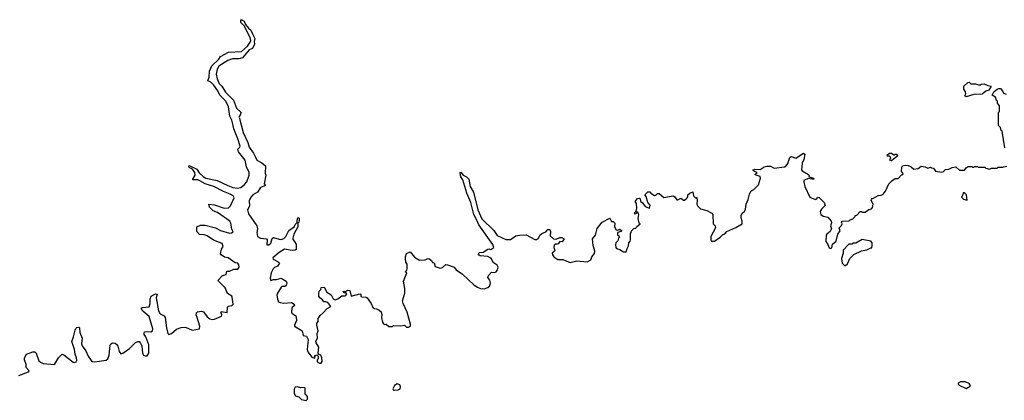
# Model space of a CAD drawing. Extents: x 2470790 to 2659118, y 702284 to 849036.
# Tile 129 of 154: x 2592473 to 2602992, y 742022 to 746086. Entities that reach past the tile are written whole.
import ezdxf

# ---------------------------------------------------------------- set-up
doc = ezdxf.new("R2010")
doc.units = 0

msp = doc.modelspace()

# ---------------------------------------------------------------- linework, layer by layer
at = {"layer": '0CON10XD'}
for points in [[(2592465, 742289), (2592567, 742325), (2592575, 742338), (2592543, 742373), (2592543, 742405), (2592523, 742453), (2592524, 742475), (2592546, 742515), (2592615, 742541), (2592635, 742539), (2592649, 742525), (2592676, 742445), (2592695, 742428), (2592725, 742414), (2592845, 742404), (2592886, 742475), (2592925, 742516), (2592945, 742509), (2593045, 742429), (2593055, 742426), (2593075, 742432), (2593083, 742447), (2593081, 742475), (2593065, 742515), (2593059, 742565), (2593029, 742651), (2593049, 742701), (2593065, 742770), (2593072, 742788), (2593085, 742800), (2593105, 742803), (2593112, 742795), (2593115, 742745), (2593140, 742685), (2593133, 742625), (2593140, 742605), (2593180, 742550), (2593205, 742493), (2593235, 742446), (2593245, 742438), (2593275, 742432), (2593395, 742452), (2593414, 742465), (2593430, 742505), (2593438, 742612), (2593445, 742627), (2593465, 742637), (2593492, 742632), (2593510, 742620), (2593521, 742601), (2593535, 742545), (2593555, 742520), (2593575, 742527), (2593645, 742577), (2593711, 742639), (2593735, 742651), (2593750, 742650), (2593765, 742634), (2593778, 742605), (2593786, 742525), (2593795, 742505), (2593815, 742497), (2593835, 742499), (2593852, 742525), (2593852, 742615), (2593821, 742701), (2593804, 742725), (2593801, 742739), (2593808, 742752), (2593825, 742758), (2593875, 742752), (2593890, 742765), (2593895, 742785), (2593855, 742916), (2593788, 742975), (2593769, 743005), (2593785, 743014), (2593855, 743021), (2593868, 743055), (2593868, 743105), (2593876, 743134), (2593925, 743158), (2593940, 743155), (2593931, 743115), (2593955, 742979), (2593975, 742947), (2594015, 742926), (2594027, 742907), (2594040, 742795), (2594055, 742735), (2594065, 742726), (2594095, 742736), (2594147, 742783), (2594199, 742801), (2594245, 742802), (2594315, 742771), (2594395, 742784), (2594396, 742815), (2594368, 742905), (2594359, 742935), (2594362, 742955), (2594373, 742967), (2594395, 742972), (2594415, 742974), (2594435, 742968), (2594475, 742913), (2594505, 742893), (2594535, 742886), (2594555, 742889), (2594629, 742921), (2594634, 742935), (2594621, 742965), (2594625, 742970), (2594690, 742960), (2594694, 743016), (2594705, 743026), (2594740, 743035), (2594752, 743048), (2594743, 743125), (2594738, 743135), (2594693, 743163), (2594669, 743225), (2594597, 743295), (2594594, 743305), (2594638, 743355), (2594678, 743365), (2594685, 743402), (2594715, 743401), (2594759, 743421), (2594805, 743422), (2594816, 743444), (2594815, 743470), (2594805, 743487), (2594775, 743491), (2594700, 743545), (2594662, 743552), (2594624, 743574), (2594620, 743585), (2594628, 743635), (2594647, 743665), (2594636, 743695), (2594542, 743732), (2594475, 743778), (2594445, 743788), (2594395, 743792), (2594367, 743825), (2594367, 743875), (2594405, 743891), (2594455, 743892), (2594564, 743864), (2594620, 743835), (2594715, 743806), (2594735, 743809), (2594755, 743822), (2594741, 743851), (2594730, 743915), (2594719, 743935), (2594585, 744026), (2594541, 744045), (2594499, 744085), (2594492, 744115), (2594555, 744111), (2594658, 744075), (2594702, 744078), (2594725, 744100), (2594763, 744185), (2594754, 744205), (2594720, 744225), (2594651, 744251), (2594546, 744306), (2594455, 744332), (2594397, 744367), (2594375, 744376), (2594323, 744375), (2594321, 744385), (2594348, 744425), (2594344, 744454), (2594320, 744490), (2594285, 744508), (2594280, 744515), (2594285, 744528), (2594365, 744490), (2594391, 744451), (2594432, 744412), (2594463, 744393), (2594581, 744371), (2594695, 744315), (2594751, 744295), (2594795, 744287), (2594834, 744295), (2594876, 744325), (2594900, 744355), (2594924, 744425), (2594925, 744455), (2594896, 744515), (2594883, 744585), (2594809, 744675), (2594804, 744705), (2594825, 744724), (2594828, 744735), (2594803, 744815), (2594761, 744921), (2594755, 744955), (2594740, 745015), (2594719, 745055), (2594704, 745155), (2594674, 745215), (2594612, 745282), (2594591, 745325), (2594547, 745387), (2594515, 745419), (2594482, 745435), (2594496, 745474), (2594501, 745535), (2594525, 745592), (2594602, 745665), (2594618, 745695), (2594705, 745741), (2594843, 745747), (2594905, 745805), (2594934, 745845), (2594942, 745865), (2594936, 745895), (2594872, 746022), (2594836, 746055), (2594836, 746084), (2594845, 746086), (2594870, 746070), (2594886, 746035), (2594919, 745995), (2594944, 745975), (2594958, 745942), (2594986, 745885), (2594979, 745855), (2594980, 745825), (2594960, 745780), (2594926, 745764), (2594855, 745678), (2594815, 745669), (2594745, 745669), (2594695, 745649), (2594601, 745589), (2594581, 745559), (2594573, 745505), (2594581, 745455), (2594603, 745405), (2594634, 745375), (2594673, 745313), (2594758, 745228), (2594790, 745140), (2594839, 745095), (2594817, 745045), (2594861, 744881), (2594910, 744775), (2594924, 744724), (2594971, 744661), (2594992, 744618), (2595006, 744585), (2595059, 744559), (2595098, 744525), (2595097, 744447), (2595104, 744425), (2595084, 744335), (2595100, 744315), (2595045, 744294), (2595014, 744246), (2594965, 744215), (2594945, 744195), (2594926, 744155), (2594927, 744095), (2594908, 744055), (2594918, 744015), (2595006, 743885), (2595013, 743855), (2595008, 743815), (2595015, 743772), (2595046, 743754), (2595108, 743745), (2595117, 743735), (2595114, 743684), (2595135, 743681), (2595155, 743702), (2595169, 743751), (2595185, 743762), (2595245, 743742), (2595265, 743741), (2595295, 743750), (2595315, 743770), (2595350, 743835), (2595407, 743873), (2595415, 743900), (2595438, 743922), (2595438, 743945), (2595445, 743970), (2595455, 743974), (2595459, 743965), (2595460, 743945), (2595454, 743925), (2595446, 743914), (2595445, 743875), (2595400, 743795), (2595391, 743755), (2595392, 743742), (2595425, 743690), (2595428, 743632), (2595416, 743624), (2595385, 743621), (2595303, 743637), (2595245, 743602), (2595178, 743545), (2595181, 743531), (2595235, 743502), (2595248, 743485), (2595226, 743454), (2595195, 743441), (2595181, 743425), (2595160, 743385), (2595148, 743325), (2595155, 743302), (2595185, 743313), (2595215, 743314), (2595266, 743326), (2595320, 743295), (2595327, 743277), (2595321, 743249), (2595305, 743237), (2595275, 743236), (2595265, 743230), (2595226, 743165), (2595220, 743145), (2595227, 743105), (2595238, 743075), (2595256, 743066), (2595295, 743058), (2595375, 743068), (2595405, 743050), (2595408, 743035), (2595382, 743008), (2595377, 742965), (2595382, 742952), (2595422, 742925), (2595428, 742908), (2595429, 742875), (2595409, 742825), (2595410, 742815), (2595489, 742765), (2595503, 742713), (2595536, 742706), (2595555, 742670), (2595544, 742564), (2595551, 742541), (2595595, 742482), (2595627, 742473), (2595630, 742485), (2595622, 742498), (2595648, 742508), (2595660, 742495), (2595660, 742465), (2595650, 742455), (2595652, 742432), (2595675, 742418), (2595695, 742420), (2595703, 742435), (2595702, 742475), (2595690, 742505), (2595672, 742512), (2595660, 742525), (2595669, 742589), (2595642, 742635), (2595638, 742655), (2595653, 742687), (2595650, 742735), (2595663, 742765), (2595648, 742825), (2595648, 742842), (2595662, 742865), (2595663, 742895), (2595683, 742927), (2595716, 742955), (2595757, 743003), (2595798, 743025), (2595766, 743065), (2595745, 743074), (2595723, 743073), (2595708, 743095), (2595679, 743115), (2595669, 743135), (2595669, 743161), (2595673, 743187), (2595690, 743205), (2595692, 743228), (2595725, 743230), (2595755, 743178), (2595799, 743149), (2595822, 743105), (2595844, 743094), (2595870, 743105), (2595915, 743138), (2595945, 743138), (2595958, 743145), (2595968, 743158), (2595955, 743170), (2595935, 743170), (2595930, 743185), (2595937, 743187), (2595945, 743180), (2595977, 743197), (2596000, 743195), (2596013, 743133), (2596105, 743160), (2596117, 743155), (2596118, 743135), (2596125, 743128), (2596174, 743124), (2596185, 743118), (2596229, 743055), (2596246, 743015), (2596265, 743001), (2596285, 743000), (2596315, 742984), (2596336, 742966), (2596341, 742935), (2596338, 742905), (2596348, 742855), (2596359, 742839), (2596375, 742833), (2596387, 742837), (2596415, 742812), (2596455, 742810), (2596465, 742820), (2596545, 742817), (2596583, 742823), (2596605, 742802), (2596625, 742802), (2596648, 742815), (2596647, 742835), (2596612, 742962), (2596571, 743055), (2596564, 743085), (2596588, 743165), (2596587, 743215), (2596573, 743295), (2596610, 743385), (2596590, 743395), (2596609, 743411), (2596614, 743426), (2596612, 743475), (2596598, 743498), (2596594, 743535), (2596594, 743556), (2596605, 743590), (2596645, 743608), (2596692, 743552), (2596745, 743520), (2596805, 743521), (2596825, 743534), (2596845, 743537), (2596872, 743515), (2596882, 743495), (2596900, 743490), (2596912, 743452), (2596964, 743434)], [(2602585, 745263), (2602570, 745275), (2602580, 745295), (2602577, 745317), (2602558, 745345), (2602558, 745375), (2602603, 745417), (2602615, 745418), (2602635, 745400), (2602685, 745402), (2602715, 745390), (2602735, 745390), (2602743, 745397), (2602775, 745402), (2602815, 745383), (2602850, 745375), (2602826, 745334), (2602795, 745323), (2602755, 745290), (2602665, 745288), (2602585, 745263)], [(2602998, 744718), (2602970, 744895), (2602960, 744905), (2602950, 744935), (2602930, 744955), (2602930, 745095), (2602940, 745105), (2602940, 745165), (2602920, 745195), (2602920, 745215), (2602910, 745225), (2602898, 745258), (2602862, 745282), (2602880, 745315), (2602914, 745346), (2602935, 745353), (2602951, 745351), (2602973, 745325), (2602982, 745302), (2603011, 745291)], [(2596964, 743434), (2596989, 743441), (2597025, 743471), (2597045, 743470), (2597114, 743444), (2597135, 743414), (2597205, 743371), (2597326, 743255), (2597365, 743230), (2597395, 743217), (2597435, 743212), (2597474, 743226), (2597494, 743245), (2597501, 743275), (2597496, 743306), (2597476, 743335), (2597482, 743355), (2597515, 743390), (2597545, 743386), (2597563, 743395), (2597579, 743415), (2597584, 743445), (2597575, 743467), (2597530, 743495), (2597515, 743532), (2597500, 743545), (2597475, 743559), (2597394, 743564), (2597381, 743571), (2597372, 743585), (2597385, 743601), (2597426, 743604), (2597475, 743636), (2597485, 743640), (2597506, 743634), (2597537, 743655), (2597526, 743685), (2597379, 743895), (2597355, 743946), (2597326, 744006), (2597291, 744135), (2597249, 744235), (2597208, 744375), (2597185, 744410), (2597180, 744455), (2597185, 744460), (2597212, 744425), (2597245, 744409), (2597270, 744385), (2597286, 744306), (2597320, 744245), (2597369, 744055), (2597409, 743959), (2597537, 743837), (2597575, 743782), (2597665, 743738), (2597715, 743741), (2597775, 743780), (2597815, 743787), (2597885, 743788), (2597975, 743738), (2597995, 743738), (2598016, 743754), (2598035, 743788), (2598052, 743805), (2598095, 743820), (2598115, 743847), (2598135, 743846), (2598144, 743825), (2598140, 743780), (2598175, 743748), (2598206, 743744), (2598245, 743759), (2598265, 743759), (2598288, 743748), (2598270, 743715), (2598245, 743717), (2598225, 743692), (2598215, 743688), (2598195, 743690), (2598182, 743678), (2598179, 743655), (2598189, 743625), (2598186, 743615), (2598160, 743595), (2598164, 743575), (2598180, 743555), (2598222, 743525), (2598277, 743527), (2598354, 743494), (2598425, 743513), (2598535, 743501), (2598575, 743523), (2598586, 743555), (2598615, 743590), (2598616, 743615), (2598598, 743675), (2598594, 743745), (2598623, 743785), (2598644, 743856), (2598695, 743925), (2598776, 743966), (2598795, 743930), (2598815, 743930), (2598830, 743915), (2598827, 743875), (2598845, 743842), (2598862, 743838), (2598885, 743848), (2598902, 743835), (2598900, 743825), (2598860, 743815), (2598860, 743785), (2598875, 743780), (2598880, 743765), (2598870, 743755), (2598862, 743725), (2598843, 743705), (2598837, 743683), (2598841, 743655), (2598848, 743645), (2598885, 743634), (2598925, 743606), (2598953, 743607), (2598962, 743645), (2598977, 743673), (2598980, 743705), (2598995, 743720), (2599000, 743735), (2599000, 743805), (2599007, 743813), (2599008, 743832), (2599033, 743857), (2599055, 743860), (2599064, 743876), (2599100, 743905), (2599090, 743915), (2599080, 743965), (2599087, 744005), (2599082, 744022), (2599075, 744030), (2599065, 744030), (2599060, 744015), (2599045, 744010), (2599040, 744025), (2599058, 744042), (2599067, 744075), (2599061, 744125), (2599050, 744145), (2599074, 744176), (2599095, 744182), (2599102, 744175), (2599105, 744150), (2599125, 744132), (2599155, 744090), (2599200, 744075), (2599207, 744105), (2599184, 744134), (2599167, 744197), (2599150, 744215), (2599185, 744250), (2599205, 744250), (2599214, 744234), (2599255, 744209), (2599269, 744211), (2599288, 744232), (2599305, 744232), (2599355, 744188), (2599454, 744204), (2599472, 744195), (2599495, 744162), (2599505, 744162), (2599535, 744180), (2599565, 744160), (2599575, 744160), (2599599, 744181), (2599610, 744195), (2599612, 744215), (2599632, 744235), (2599665, 744247), (2599670, 744205), (2599695, 744180), (2599708, 744188), (2599712, 744155), (2599707, 744115), (2599718, 744095), (2599745, 744068), (2599815, 744048), (2599869, 744019), (2599877, 744007), (2599882, 743905), (2599902, 743885), (2599908, 743865), (2599858, 743772), (2599858, 743735), (2599865, 743722), (2599895, 743723), (2599958, 743765), (2599981, 743789), (2600005, 743800), (2600026, 743824), (2600125, 743868), (2600190, 743905), (2600192, 743935), (2600181, 743971), (2600182, 743995), (2600191, 744019), (2600215, 744040), (2600228, 744065), (2600233, 744115), (2600257, 744165), (2600270, 744225), (2600284, 744256), (2600315, 744272), (2600366, 744324), (2600387, 744395), (2600383, 744413), (2600340, 744425), (2600328, 744435), (2600350, 744455), (2600322, 744465), (2600310, 744475), (2600310, 744485), (2600325, 744490), (2600385, 744487), (2600425, 744517), (2600455, 744523), (2600495, 744522), (2600535, 744502), (2600645, 744514), (2600663, 744525), (2600678, 744552), (2600701, 744615), (2600715, 744627), (2600765, 744609), (2600845, 744662), (2600862, 744652), (2600849, 744595), (2600832, 744555), (2600824, 744484), (2600833, 744473), (2600900, 744435), (2600907, 744407), (2600952, 744395), (2600958, 744385), (2600938, 744382), (2600895, 744390), (2600851, 744369), (2600849, 744355), (2600861, 744305), (2600915, 744192), (2600975, 744168), (2600990, 744175), (2600995, 744190), (2601015, 744188), (2601066, 744136), (2601077, 744103), (2601038, 744065), (2601027, 744045), (2601023, 744035), (2601033, 744005), (2601055, 743987), (2601108, 743978), (2601141, 743935), (2601144, 743916), (2601134, 743885), (2601147, 743853), (2601132, 743825), (2601095, 743797), (2601090, 743785), (2601087, 743717), (2601107, 743687), (2601120, 743650), (2601135, 743642), (2601148, 743652), (2601155, 743690), (2601195, 743720), (2601213, 743795), (2601239, 743831), (2601233, 743853), (2601228, 743865), (2601251, 743889), (2601258, 743905), (2601252, 743925), (2601260, 743935), (2601335, 743940), (2601345, 743950), (2601375, 743960), (2601400, 743985), (2601400, 743995), (2601415, 744000), (2601452, 744038), (2601465, 744040), (2601475, 744030), (2601505, 744030), (2601545, 744060), (2601572, 744068), (2601585, 744080), (2601592, 744115), (2601570, 744155), (2601572, 744168), (2601582, 744178), (2601595, 744180), (2601645, 744208), (2601677, 744213), (2601696, 744224), (2601722, 744255), (2601760, 744335), (2601790, 744365), (2601825, 744390), (2601858, 744392), (2601895, 744430), (2601908, 744432), (2601910, 744445), (2601892, 744465), (2601897, 744513), (2601904, 744526), (2601935, 744532), (2601965, 744528), (2601998, 744515), (2602025, 744490), (2602072, 744498), (2602105, 744522), (2602147, 744517), (2602175, 744502), (2602205, 744510), (2602213, 744503), (2602235, 744500), (2602258, 744468), (2602325, 744460), (2602343, 744467), (2602365, 744488), (2602399, 744491), (2602435, 744508), (2602475, 744517), (2602515, 744480), (2602525, 744478), (2602565, 744480), (2602584, 744506), (2602605, 744520), (2602645, 744520), (2602655, 744510), (2602665, 744510), (2602675, 744520), (2602705, 744520), (2602715, 744510), (2602785, 744510), (2602795, 744500), (2602835, 744492), (2602855, 744500), (2602915, 744502), (2602925, 744510), (2602975, 744510), (2602983, 744517), (2603018, 744522)], [(2601785, 744580), (2601770, 744585), (2601780, 744615), (2601765, 744630), (2601745, 744630), (2601740, 744645), (2601765, 744660), (2601785, 744660), (2601815, 744640), (2601825, 744650), (2601845, 744650), (2601850, 744635), (2601842, 744625), (2601785, 744580)], [(2602595, 744160), (2602588, 744218), (2602568, 744238), (2602552, 744238), (2602550, 744215), (2602533, 744193), (2602555, 744170), (2602595, 744160)], [(2601295, 743460), (2601315, 743480), (2601342, 743538), (2601385, 743580), (2601465, 743618), (2601525, 743628), (2601565, 743650), (2601575, 743650), (2601582, 743675), (2601580, 743705), (2601565, 743720), (2601475, 743740), (2601405, 743700), (2601375, 743700), (2601365, 743690), (2601332, 743688), (2601270, 743625), (2601270, 743595), (2601252, 743535), (2601260, 743485), (2601285, 743460), (2601295, 743460)], [(2595535, 742022), (2595548, 742035), (2595547, 742063), (2595523, 742093), (2595522, 742155), (2595515, 742160), (2595475, 742157), (2595442, 742168), (2595415, 742163), (2595405, 742140), (2595404, 742115), (2595407, 742095), (2595421, 742071), (2595455, 742060), (2595485, 742030), (2595535, 742022)], [(2596475, 742129), (2596515, 742133), (2596538, 742145), (2596543, 742165), (2596535, 742188), (2596505, 742198), (2596478, 742182), (2596461, 742145), (2596465, 742132), (2596475, 742129)], [(2602585, 742150), (2602628, 742175), (2602628, 742185), (2602615, 742202), (2602575, 742218), (2602525, 742218), (2602500, 742205), (2602500, 742195), (2602510, 742185), (2602585, 742150)]]:
    msp.add_lwpolyline(points, dxfattribs=at)

doc.saveas('drawing.dxf')
